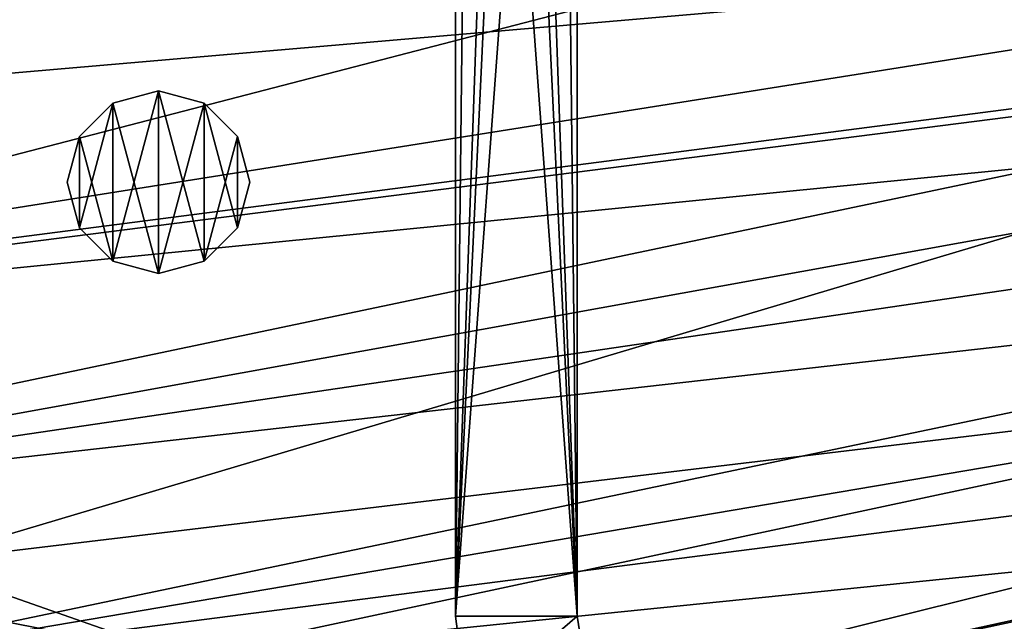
# Model space of a CAD drawing. Header units: metres. Extents: x -1501 to 0, y -1015 to 0.
# Tile 69 of 110: x -672 to -510, y -760 to -661. Entities that reach past the tile are written whole.
import ezdxf

# ---------------------------------------------------------------- set-up
doc = ezdxf.new("R2010")
doc.units = ezdxf.units.M

msp = doc.modelspace()

# ---------------------------------------------------------------- linework, layer by layer
at = {"layer": 'None'}
for points in [[(-919.637268, -643.513, -403), (-883.227234, -663.339172, -403), (-344.939697, -543.6875, -403)], [(-883.227234, -663.339172, -403), (-367.318054, -603.682251, -403), (-344.939697, -543.6875, -403)], [(-883.227234, -663.339172, -403), (-833.802429, -688.34259, -403), (-367.318054, -603.682251, -403)], [(-833.802429, -688.34259, -403), (-783.53894, -711.620422, -403), (-367.318054, -603.682251, -403)], [(-367.318054, -603.682251, -403), (-783.53894, -711.620422, -403), (-393.83905, -661.949707, -403)], [(-896.670044, -688.680969, -406), (-953.535645, -657.19519, -406), (-352.068939, -612.611084, -406)], [(-365.180939, -642.72583, -406), (-896.670044, -688.680969, -406), (-352.068939, -612.611084, -406)], [(-838.549561, -717.892029, -406), (-896.670044, -688.680969, -406), (-365.180939, -642.72583, -406)], [(-372.060974, -657.571045, -406), (-838.549561, -717.892029, -406), (-365.180939, -642.72583, -406)], [(-838.549561, -717.892029, -406), (-372.060974, -657.571045, -406), (-379.194702, -672.357117, -406)], [(-783.53894, -711.620422, -403), (-732.719116, -733.055176, -403), (-393.83905, -661.949707, -403)], [(-393.83905, -661.949707, -403), (-732.719116, -733.055176, -403), (-689.112305, -749.83252, -403)], [(-393.83905, -661.949707, -403), (-689.112305, -749.83252, -403), (-424.421448, -718.191345, -403)], [(-779.312256, -744.756042, -406), (-838.549561, -717.892029, -406), (-379.194702, -672.357117, -406)], [(-779.312256, -744.756042, -406), (-379.194702, -672.357117, -406), (-386.535706, -686.987732, -406)], [(-393.928131, -701.174194, -406), (-779.312256, -744.756042, -406), (-386.535706, -686.987732, -406)], [(-719.086121, -769.217773, -406), (-779.312256, -744.756042, -406), (-393.928131, -701.174194, -406)], [(-401.564972, -715.302673, -406), (-719.086121, -769.217773, -406), (-393.928131, -701.174194, -406)], [(-719.086121, -769.217773, -406), (-401.564972, -715.302673, -406), (-409.506348, -729.472778, -406)], [(-689.112305, -749.83252, -403), (-645.033936, -765.328735, -403), (-424.421448, -718.191345, -403)], [(-424.421448, -718.191345, -403), (-645.033936, -765.328735, -403), (-440.631165, -744.531677, -403)], [(-658.044983, -791.21698, -406), (-719.086121, -769.217773, -406), (-409.506348, -729.472778, -406)], [(-658.044983, -791.21698, -406), (-409.506348, -729.472778, -406), (-417.760834, -743.682678, -406)], [(-426.337372, -757.930542, -406), (-658.044983, -791.21698, -406), (-417.760834, -743.682678, -406)], [(-645.033936, -765.328735, -403), (-600.521667, -779.530579, -403), (-440.631165, -744.531677, -403)], [(-440.631165, -744.531677, -403), (-600.521667, -779.530579, -403), (-440.963257, -745.05011, -403)], [(-600.521667, -779.530579, -403), (-455.465454, -766.928467, -403), (-440.963257, -745.05011, -403)], [(-645.033936, -765.328735, -403), (-689.112305, -749.83252, -403), (-682.543762, -757.902161, -402.52005)], [(-629.943787, -775.903015, -402.52005), (-682.543762, -757.902161, -402.52005), (-683.435059, -760.366028, -401.92572)], [(-629.943787, -775.903015, -402.52005), (-645.033936, -765.328735, -403), (-682.543762, -757.902161, -402.52005)], [(-596.305847, -810.727783, -406), (-658.044983, -791.21698, -406), (-426.337372, -757.930542, -406)], [(-435.138428, -772.045593, -406), (-596.305847, -810.727783, -406), (-426.337372, -757.930542, -406)]]:
    msp.add_3dface(points, dxfattribs=at)
at = {"layer": 'None0'}
for points in [[(-600.000183, -758.689636, -410), (-595.000183, -313.000092, -410), (-600.000183, -80.000092, -410)], [(-600.000183, -80.000092, -410), (-600.000183, -80.000092, -430), (-600.000183, -758.689636, -410)], [(-600.000183, -80.000092, -430), (-600.000183, -758.689636, -430), (-600.000183, -758.689636, -410)], [(-600.000183, -80.000092, -430), (-595.000183, -313.000092, -430), (-600.000183, -758.689636, -430)], [(-580.000183, -80.000092, -410), (-585.000183, -313.000092, -410), (-580.000183, -758.689636, -410)], [(-580.000183, -758.689636, -430), (-585.000183, -313.000092, -430), (-580.000183, -80.000092, -430)], [(-580.000183, -80.000092, -410), (-580.000183, -758.689636, -410), (-580.000183, -80.000092, -430)], [(-580.000183, -758.689636, -410), (-580.000183, -758.689636, -430), (-580.000183, -80.000092, -430)], [(-595.000183, -618.000122, -410), (-595.000183, -313.000092, -410), (-600.000183, -758.689636, -410)], [(-595.000183, -313.000092, -430), (-595.000183, -618.000122, -430), (-600.000183, -758.689636, -430)], [(-585.000183, -313.000092, -410), (-585.000183, -618.000122, -410), (-580.000183, -758.689636, -410)], [(-585.000183, -618.000122, -430), (-585.000183, -313.000092, -430), (-580.000183, -758.689636, -430)], [(-593.535706, -621.535645, -410), (-595.000183, -618.000122, -410), (-600.000183, -758.689636, -410)], [(-600.000183, -758.689636, -430), (-595.000183, -618.000122, -430), (-593.535706, -621.535645, -430)], [(-580.000183, -758.689636, -410), (-585.000183, -618.000122, -410), (-586.464661, -621.535645, -410)], [(-586.464661, -621.535645, -430), (-585.000183, -618.000122, -430), (-580.000183, -758.689636, -430)], [(-600.000183, -758.689636, -410), (-590.000183, -623.000122, -410), (-593.535706, -621.535645, -410)], [(-600.000183, -758.689636, -430), (-593.535706, -621.535645, -430), (-590.000183, -623.000122, -430)], [(-586.464661, -621.535645, -410), (-590.000183, -623.000122, -410), (-580.000183, -758.689636, -410)], [(-590.000183, -623.000122, -430), (-586.464661, -621.535645, -430), (-580.000183, -758.689636, -430)], [(-580.000183, -758.689636, -410), (-590.000183, -623.000122, -410), (-600.000183, -758.689636, -410)], [(-580.000183, -758.689636, -430), (-600.000183, -758.689636, -430), (-590.000183, -623.000122, -430)], [(-597.95575, -774.218811, -410), (-580.000183, -758.689636, -410), (-600.000183, -758.689636, -410)], [(-597.95575, -774.218811, -410), (-600.000183, -758.689636, -410), (-597.95575, -774.218811, -430)], [(-600.000183, -758.689636, -410), (-600.000183, -758.689636, -430), (-597.95575, -774.218811, -430)], [(-597.95575, -774.218811, -430), (-600.000183, -758.689636, -430), (-580.000183, -758.689636, -430)], [(-578.04248, -771.050354, -410), (-580.000183, -758.689636, -410), (-597.95575, -774.218811, -410)], [(-578.04248, -771.050354, -430), (-597.95575, -774.218811, -430), (-580.000183, -758.689636, -430)], [(-580.000183, -758.689636, -410), (-578.04248, -771.050354, -410), (-580.000183, -758.689636, -430)], [(-578.04248, -771.050354, -410), (-578.04248, -771.050354, -430), (-580.000183, -758.689636, -430)]]:
    msp.add_3dface(points, dxfattribs=at)
at = {"layer": 'None012313'}
for points in [[(-656.366089, -674.318665, -400), (-648.866089, -672.309021, -400), (-656.366089, -674.318665, -403)], [(-648.866089, -672.309021, -400), (-648.866089, -672.309021, -403), (-656.366089, -674.318665, -403)], [(-656.366089, -674.318665, -403), (-648.866089, -672.309021, -403), (-648.866089, -702.309021, -403)], [(-656.366089, -700.299438, -400), (-648.866089, -672.309021, -400), (-656.366089, -674.318665, -400)], [(-656.366089, -700.299438, -400), (-648.866089, -702.309021, -400), (-648.866089, -672.309021, -400)], [(-648.866089, -672.309021, -400), (-641.366089, -674.318665, -400), (-648.866089, -672.309021, -403)], [(-641.366089, -674.318665, -400), (-641.366089, -674.318665, -403), (-648.866089, -672.309021, -403)], [(-648.866089, -672.309021, -403), (-641.366089, -700.299438, -403), (-648.866089, -702.309021, -403)], [(-648.866089, -672.309021, -403), (-641.366089, -674.318665, -403), (-641.366089, -700.299438, -403)], [(-648.866089, -702.309021, -400), (-641.366089, -674.318665, -400), (-648.866089, -672.309021, -400)], [(-661.856445, -679.809021, -400), (-656.366089, -674.318665, -400), (-661.856445, -679.809021, -403)], [(-656.366089, -674.318665, -400), (-656.366089, -674.318665, -403), (-661.856445, -679.809021, -403)], [(-661.856445, -679.809021, -403), (-656.366089, -674.318665, -403), (-656.366089, -700.299438, -403)], [(-661.856445, -694.809021, -400), (-656.366089, -674.318665, -400), (-661.856445, -679.809021, -400)], [(-661.856445, -694.809021, -400), (-656.366089, -700.299438, -400), (-656.366089, -674.318665, -400)], [(-656.366089, -674.318665, -403), (-648.866089, -702.309021, -403), (-656.366089, -700.299438, -403)], [(-648.866089, -702.309021, -400), (-641.366089, -700.299438, -400), (-641.366089, -674.318665, -400)], [(-641.366089, -674.318665, -400), (-635.875671, -679.809021, -400), (-641.366089, -674.318665, -403)], [(-635.875671, -679.809021, -400), (-635.875671, -679.809021, -403), (-641.366089, -674.318665, -403)], [(-641.366089, -674.318665, -403), (-635.875671, -694.809021, -403), (-641.366089, -700.299438, -403)], [(-641.366089, -674.318665, -403), (-635.875671, -679.809021, -403), (-635.875671, -694.809021, -403)], [(-641.366089, -700.299438, -400), (-635.875671, -679.809021, -400), (-641.366089, -674.318665, -400)], [(-663.866089, -687.309021, -400), (-661.856445, -679.809021, -400), (-663.866089, -687.309021, -403)], [(-661.856445, -679.809021, -400), (-661.856445, -679.809021, -403), (-663.866089, -687.309021, -403)], [(-663.866089, -687.309021, -403), (-661.856445, -679.809021, -403), (-661.856445, -694.809021, -403)], [(-663.866089, -687.309021, -400), (-661.856445, -694.809021, -400), (-661.856445, -679.809021, -400)], [(-661.856445, -679.809021, -403), (-656.366089, -700.299438, -403), (-661.856445, -694.809021, -403)], [(-641.366089, -700.299438, -400), (-635.875671, -694.809021, -400), (-635.875671, -679.809021, -400)], [(-635.875671, -679.809021, -400), (-633.866089, -687.309021, -400), (-635.875671, -679.809021, -403)], [(-633.866089, -687.309021, -400), (-633.866089, -687.309021, -403), (-635.875671, -679.809021, -403)], [(-635.875671, -679.809021, -403), (-633.866089, -687.309021, -403), (-635.875671, -694.809021, -403)], [(-635.875671, -694.809021, -400), (-633.866089, -687.309021, -400), (-635.875671, -679.809021, -400)], [(-663.866089, -687.309021, -403), (-661.856445, -694.809021, -403), (-663.866089, -687.309021, -400)], [(-661.856445, -694.809021, -403), (-661.856445, -694.809021, -400), (-663.866089, -687.309021, -400)], [(-635.875671, -694.809021, -403), (-633.866089, -687.309021, -403), (-635.875671, -694.809021, -400)], [(-633.866089, -687.309021, -403), (-633.866089, -687.309021, -400), (-635.875671, -694.809021, -400)], [(-661.856445, -694.809021, -403), (-656.366089, -700.299438, -403), (-661.856445, -694.809021, -400)], [(-656.366089, -700.299438, -403), (-656.366089, -700.299438, -400), (-661.856445, -694.809021, -400)], [(-641.366089, -700.299438, -403), (-635.875671, -694.809021, -403), (-641.366089, -700.299438, -400)], [(-635.875671, -694.809021, -403), (-635.875671, -694.809021, -400), (-641.366089, -700.299438, -400)], [(-656.366089, -700.299438, -403), (-648.866089, -702.309021, -403), (-656.366089, -700.299438, -400)], [(-648.866089, -702.309021, -403), (-648.866089, -702.309021, -400), (-656.366089, -700.299438, -400)], [(-648.866089, -702.309021, -403), (-641.366089, -700.299438, -403), (-648.866089, -702.309021, -400)], [(-641.366089, -700.299438, -403), (-641.366089, -700.299438, -400), (-648.866089, -702.309021, -400)]]:
    msp.add_3dface(points, dxfattribs=at)

doc.saveas('drawing.dxf')
